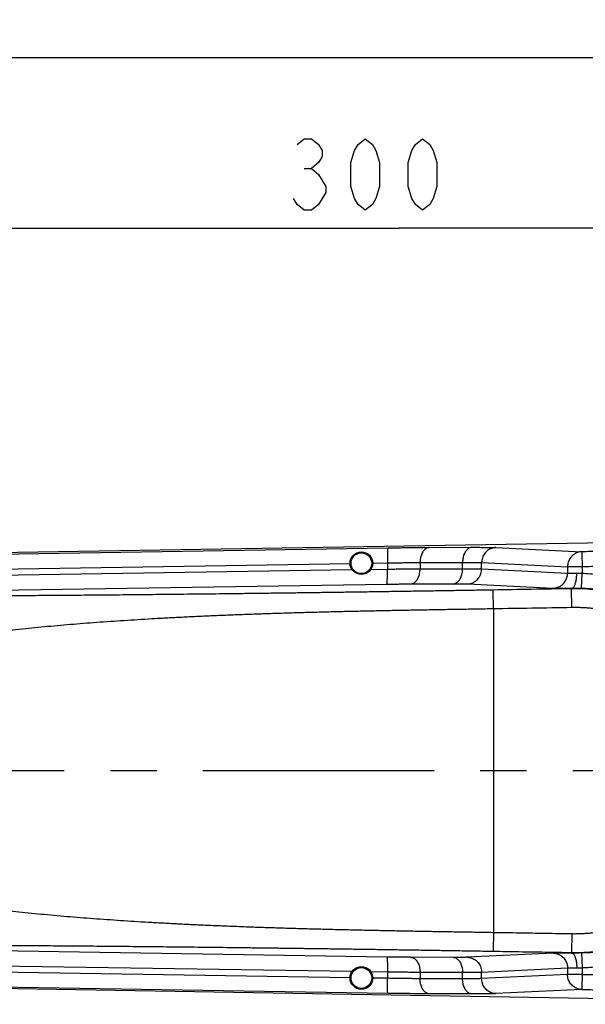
# Model space of a CAD drawing. Extents: x 0 to 594, y 0 to 420.
# Tile 52 of 64: x 253 to 283, y 311 to 364. Entities that reach past the tile are written whole.
import ezdxf

# ---------------------------------------------------------------- set-up
doc = ezdxf.new("R2010")
doc.units = 0
doc.header["$LTSCALE"] = 32.67
doc.linetypes.add('CENTER', pattern=[0.6, 0.375, -0.075, 0.075, -0.075])
doc.layers.get('0').update_dxf_attribs({"linetype": 'CONTINUOUS'})
doc.layers.add('DEFAULT_1', color=7, linetype='CENTER')
doc.layers.add('DRIV_DIM', color=7, linetype='CONTINUOUS')
doc.styles.get("Standard").update_dxf_attribs({"font": 'txt', "width": 0.8})
doc.dimstyles.new('DIMSTYLE_1', dxfattribs={"dimtxt": 3.8, "dimasz": 1.8, "dimexe": 0.18, "dimexo": 0.0625, "dimgap": 0.09, "dimtad": 1, "dimdec": 3, "dimlfac": 5, "dimtxsty": 'STANDARD', "dimblk": 'OPEN', "dimblk1": 'OPEN', "dimblk2": 'OPEN', "dimcen": 0.09, "dimazin": 3, "dimtp": 0.001, "dimtm": 0.001, "dimtfac": 1, "dimtdec": 3, "dimtofl": 0, "dimtmove": 0, "dimatfit": 3, "dimtolj": 1})
doc.dimstyles.new('DIMSTYLE_3', dxfattribs={"dimtxt": 3.8, "dimasz": 1.8, "dimexe": 0.18, "dimexo": 0.0625, "dimgap": 0.09, "dimtad": 1, "dimdec": 0, "dimlfac": 5, "dimtxsty": 'STANDARD', "dimblk": 'OPEN', "dimblk1": 'OPEN', "dimblk2": 'OPEN', "dimcen": 0.09, "dimazin": 3, "dimtfac": 1, "dimtdec": 0, "dimtofl": 0, "dimtmove": 0, "dimatfit": 3, "dimtolj": 1})

# ---------------------------------------------------------------- blocks, each defined once
blk = doc.blocks.new('_OPEN')
at = {"color": 0, "linetype": 'BYBLOCK'}
for p, q in [((0, 0), (-1, 0.342)), ((-1, -0.342), (0, 0)), ((-1, 0), (0, 0))]:
    blk.add_line(p, q, dxfattribs=at)
blk = doc.blocks.new('*D9')
at = {"layer": 'DRIV_DIM', "color": 2, "linetype": 'CONTINUOUS'}
for p, q in [((242.748, 331.17), (242.748, 354.44)), ((302.748, 331.17), (302.748, 354.44)), ((242.748, 352.44), (272.748, 352.44)), ((302.748, 352.44), (272.748, 352.44))]:
    blk.add_line(p, q, dxfattribs=at)
at = {"layer": 'DRIV_DIM', "color": 2, "linetype": 'CONTINUOUS', "xscale": 1.8, "yscale": 1.8, "zscale": 1.8, "rotation": 180}
blk.add_blockref('_OPEN', (242.748, 352.44), dxfattribs=at)
at = {"layer": 'DRIV_DIM', "color": 2, "linetype": 'CONTINUOUS', "xscale": 1.8, "yscale": 1.8, "zscale": 1.8}
blk.add_blockref('_OPEN', (302.748, 352.44), dxfattribs=at)
blk = doc.blocks.new('*D13')
at = {"layer": 'DRIV_DIM', "color": 2, "linetype": 'CONTINUOUS'}
for p, q in [((231.35, 325.17), (231.35, 363.502)), ((398.148, 331.57), (398.148, 363.502)), ((231.35, 361.502), (314.749, 361.502)), ((398.148, 361.502), (314.749, 361.502))]:
    blk.add_line(p, q, dxfattribs=at)
at = {"layer": 'DRIV_DIM', "color": 2, "linetype": 'CONTINUOUS', "xscale": 1.8, "yscale": 1.8, "zscale": 1.8, "rotation": 180}
blk.add_blockref('_OPEN', (231.35, 361.502), dxfattribs=at)
at = {"layer": 'DRIV_DIM', "color": 2, "linetype": 'CONTINUOUS', "xscale": 1.8, "yscale": 1.8, "zscale": 1.8}
blk.add_blockref('_OPEN', (398.148, 361.502), dxfattribs=at)

msp = doc.modelspace()

# ---------------------------------------------------------------- linework, layer by layer
at = {"color": 7, "linetype": 'CONTINUOUS'}
for p, q in [((302.54088, 336.06599), (242.55754, 335.06613)), ((242.55754, 312.2744), (302.54088, 311.27453))]:
    msp.add_line(p, q, dxfattribs=at)
at = {"color": 9, "linetype": 'CONTINUOUS'}
for p, q in [((242.55834, 335.0202), (272.15502, 335.48647)), ((274.34756, 335.50832), (276.60484, 335.51404)), ((277.88394, 335.50098), (282.43679, 335.28024)), ((242.52977, 334.22043), (270.14768, 334.65553)), ((242.61893, 333.8953), (270.25287, 334.33065)), ((271.25259, 334.3464), (272.12645, 334.36017)), ((271.34749, 334.67443), (272.12646, 334.6867)), ((272.12646, 334.6867), (272.12645, 334.36017)), ((273.85745, 334.70856), (276.1147, 334.71427)), ((273.85745, 334.70856), (273.85746, 334.37282)), ((273.85746, 334.37282), (276.1147, 334.37854)), ((276.1147, 334.37854), (276.1147, 334.71427)), ((277.12454, 334.37097), (277.12454, 334.70121)), ((277.12454, 334.70121), (281.6776, 334.48046)), ((277.12454, 334.37097), (281.67759, 334.15023)), ((281.6776, 334.48046), (281.67759, 334.15023)), ((282.45034, 334.47969), (281.6776, 334.47969)), ((282.45034, 334.48008), (282.45034, 334.13987)), ((282.42028, 333.34055), (282.45034, 334.13987)), ((242.59042, 333.09554), (272.09794, 333.5604)), ((273.36731, 333.57305), (275.62459, 333.57877)), ((276.36513, 333.57121), (280.91819, 333.35046)), ((277.7475, 332.24844), (277.73084, 333.24815)), ((281.89584, 333.31757), (281.89543, 333.34787)), ((281.91251, 332.31786), (281.89584, 333.31757)), ((277.74751, 332.24844), (277.7475, 315.09209)), ((277.7475, 315.09209), (277.73084, 314.09238)), ((281.91251, 315.02266), (281.89584, 314.02295)), ((272.09794, 313.78012), (242.59042, 314.24499)), ((280.91819, 313.99006), (276.36513, 313.76932)), ((281.89544, 313.99266), (281.89584, 314.02295)), ((282.42028, 313.99997), (282.45034, 313.20065)), ((270.25287, 313.00987), (242.61893, 313.44522)), ((275.62459, 313.76175), (273.36731, 313.76747)), ((270.14768, 312.68499), (242.52977, 313.12009)), ((272.12645, 312.98036), (271.25259, 312.99412)), ((272.12645, 312.98036), (272.12646, 312.65382)), ((273.85746, 312.9677), (273.85745, 312.63196)), ((276.1147, 312.96199), (273.85746, 312.9677)), ((276.1147, 312.62625), (276.1147, 312.96199)), ((281.67759, 313.1903), (277.12454, 312.96955)), ((277.12454, 312.63931), (277.12454, 312.96955)), ((281.6776, 312.86006), (277.12454, 312.63931)), ((281.67759, 313.1903), (281.6776, 312.86006)), ((282.45034, 313.20065), (282.45034, 312.8609)), ((272.15502, 311.85405), (242.55834, 312.32032)), ((272.12646, 312.65382), (271.34749, 312.66609)), ((276.1147, 312.62625), (273.85745, 312.63196)), ((276.60484, 311.82648), (274.34756, 311.8322)), ((282.43678, 312.06028), (277.88394, 311.83955))]:
    msp.add_line(p, q, dxfattribs=at)
at = {"color": 7, "linetype": 'CONTINUOUS'}
for centre, radius in [((270.7475, 334.67026), 0.6), ((270.7475, 334.67026), 0.55), ((270.7475, 312.67026), 0.6), ((270.7475, 312.67026), 0.55)]:
    msp.add_circle(centre, radius, dxfattribs=at)
at = {"color": 9, "linetype": 'CONTINUOUS'}
for radius, start, end in [(9.64865, 269.045019, 90.954982), (9.67713, 272.153443, 87.846557)]:
    msp.add_arc((282.05665, 323.67026), radius, start, end, dxfattribs=at)
for points, knots in [([(272.15502, 335.48647), (272.15079, 335.48498), (272.14726, 335.46694), (272.14143, 335.43898), (272.13709, 335.38863), (272.13269, 335.32371), (272.1293, 335.24259), (272.1267, 335.14842), (272.12508, 335.04305), (272.12447, 334.92914), (272.12488, 334.80939), (272.12583, 334.72793), (272.12648, 334.6867)], [0, 0, 0, 0, 0.01674713, 0.05584816, 0.11730952, 0.19983975, 0.30152541, 0.41995775, 0.55231121, 0.69541862, 0.84585067, 1, 1, 1, 1]), ([(272.15502, 335.48647), (272.26769, 335.48825), (272.49205, 335.49161), (272.82601, 335.49608), (273.15373, 335.49992), (273.47202, 335.5031), (273.77783, 335.50559), (274.06829, 335.50737), (274.25648, 335.50809), (274.34756, 335.50832)], [0, 0, 0, 0, 0.15417595, 0.30700632, 0.45696526, 0.60259591, 0.7425091, 0.87539176, 1, 1, 1, 1]), ([(274.34756, 335.50832), (274.32145, 335.50733), (274.26826, 335.49858), (274.19198, 335.46627), (274.12025, 335.41583), (274.05466, 335.34874), (273.99655, 335.26667), (273.94717, 335.17157), (273.9076, 335.06565), (273.87872, 334.95137), (273.8612, 334.83141), (273.85737, 334.74969), (273.85743, 334.70856)], [0, 0, 0, 0, 0.07658592, 0.15618682, 0.24087713, 0.33195104, 0.42990924, 0.53456563, 0.64518691, 0.76062617, 0.87944127, 1, 1, 1, 1]), ([(276.60484, 335.51404), (276.57874, 335.51304), (276.52554, 335.50429), (276.44927, 335.47198), (276.37753, 335.42154), (276.31194, 335.35445), (276.25384, 335.27239), (276.20446, 335.17729), (276.16489, 335.07137), (276.13601, 334.95709), (276.11849, 334.83713), (276.11466, 334.7554), (276.11472, 334.71427)], [0, 0, 0, 0, 0.07658595, 0.15618688, 0.24087722, 0.33195114, 0.42990935, 0.53456573, 0.645187, 0.76062624, 0.87944131, 1, 1, 1, 1]), ([(276.60484, 335.51404), (276.68955, 335.51425), (276.85223, 335.51447), (277.08529, 335.51407), (277.29573, 335.51295), (277.48142, 335.51112), (277.64058, 335.50861), (277.7718, 335.50545), (277.8498, 335.50263), (277.88394, 335.50098)], [0, 0, 0, 0, 0.19865217, 0.38149337, 0.54655537, 0.69217553, 0.81696946, 0.91984111, 1, 1, 1, 1]), ([(277.88394, 335.50098), (277.84404, 335.50013), (277.76412, 335.49198), (277.64765, 335.46078), (277.53716, 335.41135), (277.43535, 335.34488), (277.34465, 335.263), (277.26721, 335.16767), (277.2049, 335.06118), (277.15917, 334.94608), (277.13113, 334.82516), (277.12467, 334.74251), (277.12453, 334.70121)], [0, 0, 0, 0, 0.09820315, 0.19664044, 0.29544943, 0.39473089, 0.49453951, 0.59487923, 0.69570368, 0.79692124, 0.89840404, 1, 1, 1, 1]), ([(302.54833, 335.6189), (302.21778, 335.61297), (301.54491, 335.60096), (300.5151, 335.58277), (299.44158, 335.56401), (298.3152, 335.54452), (297.12403, 335.52411), (295.84911, 335.50246), (294.4548, 335.47898), (292.91799, 335.45332), (291.27658, 335.42609), (289.63863, 335.39906), (288.11253, 335.37394), (286.74054, 335.35137), (285.5095, 335.3311), (284.39458, 335.3127), (283.38311, 335.29596), (282.74182, 335.28531), (282.43679, 335.28024)], [0, 0, 0, 0, 0.04930832, 0.10037319, 0.15361653, 0.20944469, 0.26839476, 0.331302, 0.39962231, 0.47638103, 0.56054492, 0.64446651, 0.72071029, 0.78818942, 0.84912214, 0.90434118, 0.95449889, 1, 1, 1, 1]), ([(282.4368, 335.28024), (282.39695, 335.27939), (282.31709, 335.27126), (282.20066, 335.2401), (282.09015, 335.19069), (281.98832, 335.12424), (281.89758, 335.04236), (281.82012, 334.94702), (281.75777, 334.84051), (281.71203, 334.7254), (281.68398, 334.60445), (281.6775, 334.52178), (281.67739, 334.48047)], [0, 0, 0, 0, 0.09805528, 0.19649761, 0.29531172, 0.39461126, 0.49443814, 0.59479775, 0.69564234, 0.79688034, 0.89838367, 1, 1, 1, 1]), ([(282.43679, 335.28024), (282.43646, 335.27694), (282.43713, 335.26501), (282.43691, 335.23952), (282.43777, 335.19883), (282.43851, 335.14384), (282.43968, 335.07562), (282.44102, 334.99555), (282.4426, 334.90521), (282.44435, 334.80643), (282.44625, 334.70116), (282.44826, 334.59152), (282.44963, 334.51721), (282.45034, 334.47969)], [0, 0, 0, 0, 0.01242641, 0.04453023, 0.09567202, 0.16482653, 0.25061037, 0.35130733, 0.46490389, 0.58913036, 0.72150834, 0.85939014, 1, 1, 1, 1]), ([(302.565, 334.6188), (302.21171, 334.63882), (301.49153, 334.67523), (300.38719, 334.71827), (299.23194, 334.7505), (298.01409, 334.77161), (296.71746, 334.78115), (295.31512, 334.77836), (293.76084, 334.76187), (292.05753, 334.73059), (290.29869, 334.68759), (288.62242, 334.64068), (287.11179, 334.5967), (285.76537, 334.5583), (284.55574, 334.52613), (283.46565, 334.49979), (282.77691, 334.48619), (282.45034, 334.48008)], [0, 0, 0, 0, 0.05275972, 0.10751049, 0.16477452, 0.22506666, 0.28911231, 0.35810023, 0.43414936, 0.52086037, 0.61209904, 0.69646278, 0.77088434, 0.83742459, 0.89729132, 0.95130014, 1, 1, 1, 1]), ([(272.09794, 333.5604), (272.10217, 333.56189), (272.1057, 333.57993), (272.11153, 333.60789), (272.11587, 333.65824), (272.12027, 333.72316), (272.12366, 333.80428), (272.12626, 333.89845), (272.12788, 334.00382), (272.12849, 334.11773), (272.12808, 334.23748), (272.12713, 334.31894), (272.12648, 334.36017)], [0, 0, 0, 0, 0.01674712, 0.05584811, 0.11730944, 0.19983963, 0.30152527, 0.41995761, 0.55231108, 0.69541852, 0.84585062, 1, 1, 1, 1]), ([(272.12645, 334.36017), (272.23055, 334.36137), (272.43705, 334.36362), (272.74309, 334.36653), (273.04067, 334.36894), (273.3265, 334.37081), (273.59745, 334.37214), (273.77278, 334.37266), (273.85746, 334.37282)], [0, 0, 0, 0, 0.18042162, 0.35788127, 0.5304198, 0.69614846, 0.85325316, 1, 1, 1, 1]), ([(272.12646, 334.6867), (272.21543, 334.68848), (272.39256, 334.69184), (272.65622, 334.69631), (272.91494, 334.70015), (273.16621, 334.70334), (273.40763, 334.70583), (273.63694, 334.7076), (273.78553, 334.70833), (273.85745, 334.70856)], [0, 0, 0, 0, 0.15420196, 0.3070262, 0.45697537, 0.60259544, 0.74249916, 0.87537351, 1, 1, 1, 1]), ([(273.36731, 333.57305), (273.39342, 333.57405), (273.44661, 333.5828), (273.52288, 333.61511), (273.59462, 333.66555), (273.66021, 333.73264), (273.71831, 333.81471), (273.76769, 333.9098), (273.80727, 334.01572), (273.83614, 334.13001), (273.85367, 334.24997), (273.8575, 334.33169), (273.85743, 334.37282)], [0, 0, 0, 0, 0.07658592, 0.15618682, 0.24087713, 0.33195104, 0.42990924, 0.53456563, 0.64518691, 0.76062617, 0.87944127, 1, 1, 1, 1]), ([(275.62459, 333.57877), (275.6507, 333.57977), (275.70389, 333.58852), (275.78017, 333.62083), (275.85191, 333.67127), (275.9175, 333.73836), (275.9756, 333.82042), (276.02498, 333.91552), (276.06455, 334.02144), (276.09343, 334.13572), (276.11095, 334.25568), (276.11478, 334.33741), (276.11472, 334.37854)], [0, 0, 0, 0, 0.07658588, 0.15618676, 0.24087705, 0.33195095, 0.42990914, 0.53456553, 0.64518682, 0.76062611, 0.87944124, 1, 1, 1, 1]), ([(276.1147, 334.71427), (276.18159, 334.71449), (276.31003, 334.7147), (276.49403, 334.7143), (276.66017, 334.71318), (276.80676, 334.71135), (276.9324, 334.70884), (277.03601, 334.70568), (277.09759, 334.70286), (277.12454, 334.70121)], [0, 0, 0, 0, 0.1986723, 0.38149055, 0.54653116, 0.69213455, 0.816921, 0.91979995, 1, 1, 1, 1]), ([(276.1147, 334.37854), (276.19248, 334.37868), (276.34031, 334.3788), (276.54966, 334.37842), (276.73357, 334.37747), (276.89002, 334.37599), (277.01729, 334.374), (277.09221, 334.37212), (277.12454, 334.37097)], [0, 0, 0, 0, 0.2310603, 0.4391288, 0.6219046, 0.7773888, 0.9038824, 1, 1, 1, 1]), ([(276.36513, 333.57121), (276.40503, 333.57206), (276.48495, 333.5802), (276.60142, 333.61141), (276.71191, 333.66084), (276.81372, 333.7273), (276.90442, 333.80918), (276.98186, 333.90452), (277.04417, 334.011), (277.0899, 334.1261), (277.11794, 334.24702), (277.1244, 334.32968), (277.12453, 334.37097)], [0, 0, 0, 0, 0.09820315, 0.19664044, 0.29544943, 0.39473089, 0.49453951, 0.59487923, 0.69570368, 0.79692124, 0.89840404, 1, 1, 1, 1]), ([(280.91819, 333.35046), (280.95809, 333.35131), (281.03801, 333.35946), (281.15448, 333.39066), (281.26497, 333.44009), (281.36678, 333.50655), (281.45748, 333.58844), (281.53492, 333.68377), (281.59723, 333.79025), (281.64296, 333.90535), (281.671, 334.02627), (281.67746, 334.10893), (281.6776, 334.15023)], [0, 0, 0, 0, 0.09820335, 0.1966408, 0.29544989, 0.39473141, 0.49454004, 0.59487971, 0.69570409, 0.79692153, 0.8984042, 1, 1, 1, 1]), ([(281.67759, 334.15023), (281.68739, 334.14928), (281.71054, 334.14777), (281.75039, 334.14622), (281.80023, 334.14516), (281.85934, 334.14459), (281.92678, 334.14456), (282.00144, 334.14505), (282.08205, 334.14607), (282.13763, 334.14706), (282.16617, 334.14763)], [0, 0, 0, 0, 0.06041944, 0.14232245, 0.24481814, 0.36642145, 0.5051715, 0.65880524, 0.82473116, 1, 1, 1, 1]), ([(281.89534, 333.34787), (281.91042, 333.34881), (281.94268, 333.35862), (281.98556, 333.39228), (282.02505, 333.44297), (282.06093, 333.50976), (282.09264, 333.59134), (282.11949, 333.68595), (282.14083, 333.79146), (282.15613, 333.90539), (282.16503, 334.02507), (282.16653, 334.1065), (282.16617, 334.14763)], [0, 0, 0, 0, 0.05086272, 0.10977535, 0.1808878, 0.26571068, 0.36410312, 0.47491316, 0.59632606, 0.72606991, 0.86155743, 1, 1, 1, 1]), ([(282.16617, 334.14763), (282.18819, 334.14807), (282.23078, 334.14847), (282.29241, 334.14772), (282.34942, 334.1459), (282.40156, 334.14327), (282.43464, 334.14105), (282.45034, 334.13987)], [0, 0, 0, 0, 0.23232274, 0.4492322, 0.65026693, 0.83396781, 1, 1, 1, 1]), ([(282.45034, 334.13987), (282.73813, 334.12904), (283.31437, 334.08353), (284.17108, 333.94395), (285.01496, 333.73348), (285.83848, 333.45378), (286.63552, 333.10705), (287.40095, 332.69566), (288.12985, 332.2222), (288.81716, 331.68992), (289.45799, 331.10259), (290.04795, 330.46427), (290.58303, 329.77929), (291.05958, 329.05233), (291.4743, 328.28841), (291.82434, 327.49279), (292.1073, 326.67091), (292.32124, 325.82843), (292.46469, 324.97112), (292.53666, 324.10488), (292.53666, 323.23566), (292.46469, 322.36942), (292.32124, 321.51211), (292.1073, 320.66962), (291.82434, 319.84775), (291.4743, 319.05212), (291.05959, 318.2882), (290.58304, 317.56124), (290.04795, 316.87626), (289.458, 316.23794), (288.81717, 315.65061), (288.12986, 315.11833), (287.40096, 314.64487), (286.63554, 314.23347), (285.8385, 313.88675), (285.01497, 313.60705), (284.17109, 313.39657), (283.31438, 313.25699), (282.73813, 313.21148), (282.45034, 313.20065)], [0, 0, 0, 0, 0.02690045, 0.05391976, 0.08098908, 0.10804437, 0.13506519, 0.16208404, 0.18911934, 0.21615833, 0.24319105, 0.27022129, 0.29725364, 0.32428721, 0.35132014, 0.37835263, 0.40538516, 0.432418, 0.45945071, 0.48648347, 0.51351608, 0.54054884, 0.56758156, 0.59461439, 0.62164693, 0.64867941, 0.67571235, 0.70274592, 0.72977827, 0.75680851, 0.78384121, 0.81088019, 0.83791553, 0.86493444, 0.89195521, 0.91901034, 0.94607964, 0.97309914, 1, 1, 1, 1]), ([(277.73084, 333.24815), (277.43737, 333.24325), (276.85205, 333.23357), (275.97675, 333.21933), (275.10692, 333.20541), (274.243, 333.19182), (273.38519, 333.17856), (272.53356, 333.16563), (271.68819, 333.15303), (270.84916, 333.14076), (270.01658, 333.12882), (269.19056, 333.1172), (268.3712, 333.10592), (267.55861, 333.09497), (266.75294, 333.08435), (265.95427, 333.07406), (265.16294, 333.0641), (264.3796, 333.05448), (263.60508, 333.04521), (262.83993, 333.0363), (262.08435, 333.02773), (261.33839, 333.01951), (260.60207, 333.01164), (259.87545, 333.00412), (259.15863, 332.99693), (258.45167, 332.99008), (257.75464, 332.98357), (257.0676, 332.9774), (256.39062, 332.97156), (255.72375, 332.96604), (255.06708, 332.96086), (254.42059, 332.956), (253.78436, 332.95147), (253.15893, 332.94725), (252.54443, 332.94336), (251.93935, 332.93978), (251.33946, 332.93648), (250.73874, 332.93344), (250.13151, 332.93063), (249.51422, 332.92805), (248.88585, 332.92571), (248.24672, 332.92361), (247.5984, 332.92179), (246.94453, 332.92025), (246.291, 332.91901), (245.64367, 332.91808), (245.00654, 332.91743), (244.38204, 332.91704), (243.77197, 332.9169), (243.17739, 332.91696), (242.78635, 332.9171), (242.59337, 332.9172)], [0, 0, 0, 0, 0.0250583, 0.0499776, 0.07473836, 0.09932819, 0.12374291, 0.14798223, 0.17204333, 0.19592388, 0.21962098, 0.24313136, 0.26645198, 0.28957978, 0.31251113, 0.33524151, 0.35777145, 0.38007533, 0.40212348, 0.42390049, 0.44540362, 0.466634, 0.48759026, 0.50827017, 0.52867132, 0.54879135, 0.56862889, 0.58818222, 0.60744896, 0.62642763, 0.64511762, 0.66351357, 0.68162225, 0.69943716, 0.71690998, 0.73408534, 0.75109654, 0.76812547, 0.78537208, 0.80293873, 0.82082619, 0.8390192, 0.85750434, 0.87617597, 0.89484324, 0.91329877, 0.93144073, 0.94923839, 0.96661472, 0.98352444, 1, 1, 1, 1]), ([(272.09794, 333.5604), (272.17427, 333.5616), (272.32569, 333.56385), (272.55012, 333.56676), (272.76835, 333.56917), (272.97797, 333.57105), (273.17667, 333.57237), (273.30523, 333.5729), (273.36731, 333.57305)], [0, 0, 0, 0, 0.18039909, 0.35787703, 0.53043334, 0.69617478, 0.85328732, 1, 1, 1, 1]), ([(275.62459, 333.57877), (275.68162, 333.57891), (275.79002, 333.57903), (275.94354, 333.57865), (276.07842, 333.57771), (276.19315, 333.57623), (276.28649, 333.57423), (276.34142, 333.57235), (276.36513, 333.57121)], [0, 0, 0, 0, 0.23100034, 0.43907591, 0.62186233, 0.77736062, 0.90387184, 1, 1, 1, 1]), ([(281.89584, 333.31757), (281.18521, 333.30573), (279.79688, 333.28258), (278.40854, 333.25944), (277.73084, 333.24815)], [0, 0, 0, 0, 0.51185889, 1, 1, 1, 1]), ([(280.91819, 333.35046), (280.93781, 333.34951), (280.98409, 333.348), (281.06377, 333.34646), (281.16344, 333.34539), (281.28165, 333.34483), (281.41654, 333.34479), (281.56588, 333.34529), (281.72713, 333.3463), (281.83832, 333.34729), (281.89543, 333.34787)], [0, 0, 0, 0, 0.06029616, 0.14214775, 0.24462717, 0.36623946, 0.50501775, 0.65869597, 0.82466131, 1, 1, 1, 1]), ([(281.89543, 333.34787), (281.93608, 333.34825), (282.01471, 333.34858), (282.12853, 333.34785), (282.23383, 333.34614), (282.33015, 333.3437), (282.39128, 333.34165), (282.42028, 333.34055)], [0, 0, 0, 0, 0.23230737, 0.44935808, 0.65046283, 0.83412486, 1, 1, 1, 1]), ([(277.74751, 332.24844), (277.45153, 332.24358), (276.86119, 332.23393), (275.97835, 332.21938), (275.10095, 332.20466), (274.2294, 332.18961), (273.36385, 332.17409), (272.50435, 332.15794), (271.65091, 332.14103), (270.80355, 332.12321), (269.96232, 332.10436), (269.12725, 332.08435), (268.29836, 332.06306), (267.47569, 332.04037), (266.65928, 332.01616), (265.84911, 331.99033), (265.04541, 331.96275), (264.24867, 331.93336), (263.45964, 331.90208), (262.67882, 331.86885), (261.90633, 331.83359), (261.14214, 331.79622), (260.38617, 331.75668), (259.63836, 331.71488), (258.89871, 331.67077), (258.16717, 331.62428), (257.44372, 331.57535), (256.72831, 331.52393), (256.0209, 331.46995), (255.32145, 331.41336), (254.62993, 331.35412), (253.94625, 331.29217), (253.27031, 331.22746), (252.60253, 331.15999), (251.94318, 331.08975), (251.29116, 331.01661), (250.64262, 330.94004), (249.99137, 330.8592), (249.33085, 330.77344), (248.6563, 330.68241), (247.96569, 330.58593), (247.49991, 330.51909), (247.26431, 330.48483)], [0, 0, 0, 0, 0.02906168, 0.05796377, 0.08668495, 0.11521193, 0.14354106, 0.17167358, 0.19960816, 0.22734422, 0.25488079, 0.28221666, 0.30935107, 0.33628346, 0.36301289, 0.38953723, 0.41586165, 0.44196283, 0.46780957, 0.49338549, 0.51868956, 0.54372662, 0.5684993, 0.59300896, 0.61725668, 0.64124355, 0.6649718, 0.68844351, 0.71165993, 0.7346231, 0.75733658, 0.77979802, 0.80201793, 0.82399994, 0.84569093, 0.86711476, 0.88841315, 0.90980281, 0.93154151, 0.95380342, 0.97662737, 1, 1, 1, 1]), ([(281.91251, 332.31786), (281.20188, 332.30602), (279.81354, 332.28285), (278.42521, 332.25976), (277.74751, 332.24844)], [0, 0, 0, 0, 0.51185987, 1, 1, 1, 1]), ([(281.91251, 315.02266), (281.98514, 315.02145), (282.13044, 315.02086), (282.34834, 315.02546), (282.56607, 315.03556), (282.78348, 315.05113), (283.00041, 315.07218), (283.21674, 315.09869), (283.43233, 315.13064), (283.64705, 315.16801), (283.86077, 315.21078), (284.07334, 315.25892), (284.28462, 315.3124), (284.49449, 315.37119), (284.70281, 315.43524), (284.90944, 315.50453), (285.11427, 315.57899), (285.31716, 315.6586), (285.51797, 315.74329), (285.71659, 315.83301), (285.91289, 315.92771), (286.10674, 316.02733), (286.29801, 316.13179), (286.48659, 316.24104), (286.67236, 316.35501), (286.8552, 316.47362), (287.035, 316.59681), (287.21165, 316.72449), (287.38502, 316.85658), (287.555, 316.993), (287.72148, 317.13365), (287.88437, 317.27844), (288.04356, 317.42729), (288.19895, 317.58011), (288.35044, 317.7368), (288.49794, 317.89726), (288.64134, 318.06138), (288.78056, 318.22906), (288.91552, 318.40019), (289.04612, 318.57467), (289.17229, 318.7524), (289.29394, 318.93325), (289.411, 319.1171), (289.52338, 319.30384), (289.63103, 319.49336), (289.73386, 319.68552), (289.83182, 319.88023), (289.92485, 320.07734), (290.01288, 320.27673), (290.09586, 320.47827), (290.17373, 320.68183), (290.24645, 320.88729), (290.31397, 321.09453), (290.37624, 321.3034), (290.43324, 321.51376), (290.48491, 321.7255), (290.53123, 321.93846), (290.57218, 322.15252), (290.60771, 322.36755), (290.63782, 322.58341), (290.66248, 322.79996), (290.68167, 323.01705), (290.69539, 323.23456), (290.70363, 323.45235), (290.70637, 323.67027), (290.70363, 323.8882), (290.69539, 324.106), (290.68167, 324.32352), (290.66247, 324.54063), (290.63781, 324.75717), (290.6077, 324.97303), (290.57217, 325.18806), (290.53122, 325.40212), (290.4849, 325.61508), (290.43322, 325.82681), (290.37623, 326.03717), (290.31396, 326.24603), (290.24644, 326.45325), (290.17372, 326.65871), (290.09585, 326.86227), (290.01288, 327.06379), (289.92486, 327.26317), (289.83184, 327.46027), (289.73388, 327.65497), (289.63104, 327.84714), (289.5234, 328.03665), (289.41102, 328.22339), (289.29396, 328.40724), (289.17231, 328.58809), (289.04614, 328.76582), (288.91553, 328.94031), (288.78057, 329.11146), (288.64134, 329.27914), (288.49793, 329.44327), (288.35043, 329.60373), (288.19893, 329.76043), (288.04353, 329.91326), (287.88433, 330.06212), (287.72144, 330.20691), (287.55496, 330.34756), (287.38498, 330.48397), (287.21161, 330.61605), (287.03497, 330.74373), (286.85518, 330.86692), (286.67234, 330.98553), (286.48657, 331.09949), (286.29799, 331.20874), (286.10671, 331.31321), (285.91284, 331.41284), (285.71652, 331.50755), (285.51789, 331.59727), (285.31707, 331.68196), (285.11419, 331.76156), (284.90937, 331.83602), (284.70273, 331.9053), (284.4944, 331.96936), (284.28453, 332.02814), (284.07325, 332.08162), (283.86069, 332.12976), (283.64698, 332.17252), (283.43227, 332.20989), (283.21668, 332.24184), (283.00035, 332.26835), (282.78343, 332.28939), (282.56604, 332.30497), (282.34833, 332.31506), (282.13043, 332.31967), (281.98514, 332.31907), (281.91251, 332.31786)], [0, 0, 0, 0, 0.00793627, 0.01587318, 0.02381028, 0.03174733, 0.03968408, 0.04762047, 0.05555665, 0.06349321, 0.07143004, 0.07936678, 0.08730326, 0.09523955, 0.10317573, 0.111112, 0.11904847, 0.12698493, 0.13492121, 0.14285744, 0.15079382, 0.1587303, 0.16666668, 0.17460286, 0.18253901, 0.19047535, 0.19841207, 0.20634904, 0.214286, 0.22222265, 0.23015885, 0.23809486, 0.24603101, 0.25396741, 0.26190398, 0.2698406, 0.27777704, 0.28571319, 0.29364942, 0.30158591, 0.30952264, 0.31745958, 0.32539648, 0.33333305, 0.34126939, 0.34920614, 0.35714313, 0.36508017, 0.3730171, 0.38095377, 0.38889006, 0.39682663, 0.40476353, 0.41270039, 0.42063705, 0.42857349, 0.43650967, 0.44444585, 0.4523823, 0.46031889, 0.46825538, 0.47619171, 0.48412789, 0.492064, 0.50000025, 0.50793679, 0.51587354, 0.52381031, 0.53174694, 0.53968337, 0.54761969, 0.55555602, 0.56349243, 0.57142876, 0.57936501, 0.58730124, 0.59523761, 0.60317412, 0.61111058, 0.61904681, 0.62698299, 0.63491931, 0.64285585, 0.65079263, 0.65872948, 0.66666605, 0.67460226, 0.68253876, 0.69047558, 0.69841259, 0.70634965, 0.71428653, 0.72222301, 0.73015958, 0.7380965, 0.74603352, 0.75397037, 0.76190699, 0.7698433, 0.77777943, 0.78571585, 0.79365251, 0.80158922, 0.80952576, 0.81746196, 0.82539782, 0.83333389, 0.84127073, 0.84920811, 0.85714556, 0.86508258, 0.87301885, 0.88095468, 0.88889061, 0.89682703, 0.90476377, 0.91270042, 0.92063669, 0.92857284, 0.93650921, 0.94444567, 0.95238199, 0.96031823, 0.96825453, 0.97619099, 0.98412756, 0.99206378, 1, 1, 1, 1]), ([(247.25854, 316.85218), (247.4942, 316.81794), (247.95985, 316.75117), (248.64998, 316.65487), (249.32383, 316.56405), (249.98382, 316.4785), (250.63491, 316.39782), (251.28357, 316.32139), (251.93577, 316.24837), (252.59528, 316.17825), (253.26322, 316.1109), (253.93932, 316.04631), (254.62325, 315.98447), (255.315, 315.92534), (256.01471, 315.86886), (256.72236, 315.81498), (257.43802, 315.76366), (258.16172, 315.71483), (258.8935, 315.66844), (259.63339, 315.62443), (260.38144, 315.58273), (261.13768, 315.54327), (261.90217, 315.50599), (262.67493, 315.47082), (263.45594, 315.43767), (264.24502, 315.40648), (265.04178, 315.37717), (265.84559, 315.34967), (266.65595, 315.3239), (267.47258, 315.29976), (268.29548, 315.27712), (269.12459, 315.25589), (269.95989, 315.23593), (270.80135, 315.21713), (271.64895, 315.19936), (272.50264, 315.18248), (273.36238, 315.16636), (274.22816, 315.15086), (275.09998, 315.13583), (275.97769, 315.12113), (276.86087, 315.10659), (277.45143, 315.09694), (277.7475, 315.09209)], [0, 0, 0, 0, 0.02337477, 0.04617418, 0.06839732, 0.09011565, 0.1114992, 0.13279436, 0.15422663, 0.17591664, 0.19789497, 0.22012171, 0.24258287, 0.26530129, 0.28826857, 0.31148786, 0.33496318, 0.35869558, 0.38268599, 0.4069365, 0.43144931, 0.45622589, 0.48126806, 0.50657829, 0.53215646, 0.55799855, 0.58409293, 0.61041701, 0.63694423, 0.66367569, 0.69061052, 0.71774743, 0.74508574, 0.77262478, 0.80036368, 0.82830135, 0.856437, 0.88476842, 0.91329718, 0.94202498, 0.97093414, 1, 1, 1, 1]), ([(277.7475, 315.09209), (278.2043, 315.08447), (279.12386, 315.06914), (280.5122, 315.046), (281.44373, 315.03047), (281.91251, 315.02266)], [0, 0, 0, 0, 0.32902593, 0.66234704, 1, 1, 1, 1]), ([(242.59337, 314.42342), (242.78645, 314.42352), (243.17764, 314.42367), (243.7724, 314.42372), (244.38266, 314.42358), (245.00747, 314.4232), (245.64478, 314.42255), (246.29163, 314.42161), (246.94393, 314.42037), (247.59639, 314.41884), (248.24388, 314.41701), (248.88264, 314.41492), (249.51057, 314.41258), (250.12714, 314.41), (250.73375, 314.40719), (251.33419, 314.40415), (251.93414, 314.40085), (252.53941, 314.39726), (253.1541, 314.39336), (253.77971, 314.38915), (254.4161, 314.38461), (255.06284, 314.37974), (255.71972, 314.37456), (256.38684, 314.36904), (257.06405, 314.36319), (257.75131, 314.35702), (258.44856, 314.3505), (259.15573, 314.34365), (259.87275, 314.33646), (260.59956, 314.32893), (261.33609, 314.32106), (262.08229, 314.31284), (262.83808, 314.30427), (263.60336, 314.29535), (264.37788, 314.28608), (265.16116, 314.27646), (265.95249, 314.2665), (266.75126, 314.25621), (267.55705, 314.24558), (268.36975, 314.23463), (269.18922, 314.22334), (270.01536, 314.21173), (270.84805, 314.19978), (271.68719, 314.18751), (272.53268, 314.17491), (273.38442, 314.16197), (274.24233, 314.14871), (275.10637, 314.13512), (275.97637, 314.1212), (276.85188, 314.10695), (277.43732, 314.09727), (277.73084, 314.09238)], [0, 0, 0, 0, 0.01648406, 0.03339766, 0.05077734, 0.06858383, 0.08674045, 0.10518727, 0.12380807, 0.14243004, 0.1608904, 0.17908748, 0.19696347, 0.21449977, 0.23172715, 0.24875284, 0.26576199, 0.28294875, 0.30042749, 0.31824186, 0.33636081, 0.35476023, 0.37345782, 0.39244382, 0.41171648, 0.43127606, 0.4511203, 0.4712465, 0.49165293, 0.51233818, 0.53330021, 0.55453715, 0.57604801, 0.59782983, 0.6198766, 0.6421762, 0.66470695, 0.68744117, 0.71037563, 0.73350674, 0.75683065, 0.78034417, 0.80404432, 0.82792816, 0.85199268, 0.87623542, 0.90065278, 0.92524468, 0.95001161, 0.97493748, 1, 1, 1, 1]), ([(277.73084, 314.09238), (278.18764, 314.08476), (279.1072, 314.06943), (280.49553, 314.04629), (281.42707, 314.03076), (281.89584, 314.02295)], [0, 0, 0, 0, 0.3290262, 0.66234733, 1, 1, 1, 1]), ([(281.89544, 313.99266), (281.83832, 313.99323), (281.72714, 313.99422), (281.56589, 313.99524), (281.41655, 313.99573), (281.28165, 313.9957), (281.16343, 313.99513), (281.06377, 313.99406), (280.98409, 313.99252), (280.93781, 313.99101), (280.91819, 313.99006)], [0, 0, 0, 0, 0.17532763, 0.34129503, 0.49498049, 0.63376323, 0.75537655, 0.85785499, 0.93970502, 1, 1, 1, 1]), ([(280.91819, 313.99006), (280.95809, 313.98921), (281.03801, 313.98107), (281.15448, 313.94986), (281.26497, 313.90043), (281.36678, 313.83397), (281.45748, 313.75209), (281.53492, 313.65675), (281.59723, 313.55027), (281.64296, 313.43517), (281.671, 313.31425), (281.67746, 313.23159), (281.6776, 313.1903)], [0, 0, 0, 0, 0.09820315, 0.19664044, 0.29544943, 0.39473089, 0.49453951, 0.59487923, 0.69570368, 0.79692124, 0.89840404, 1, 1, 1, 1]), ([(281.89534, 313.99266), (281.91042, 313.99171), (281.94268, 313.9819), (281.98556, 313.94824), (282.02505, 313.89756), (282.06093, 313.83076), (282.09264, 313.74919), (282.11949, 313.65457), (282.14083, 313.54906), (282.15613, 313.43513), (282.16503, 313.31545), (282.16653, 313.23402), (282.16617, 313.19289)], [0, 0, 0, 0, 0.05086273, 0.10977536, 0.1808878, 0.26571066, 0.36410309, 0.47491312, 0.59632603, 0.72606988, 0.86155741, 1, 1, 1, 1]), ([(282.42028, 313.99997), (282.39129, 313.99888), (282.33019, 313.99682), (282.23389, 313.99438), (282.1286, 313.99267), (282.01476, 313.99195), (281.9361, 313.99227), (281.89544, 313.99266)], [0, 0, 0, 0, 0.16577947, 0.34939015, 0.55049546, 0.76758436, 1, 1, 1, 1]), ([(272.09794, 313.78012), (272.10217, 313.77864), (272.1057, 313.76059), (272.11153, 313.73263), (272.11587, 313.68229), (272.12027, 313.61737), (272.12366, 313.53624), (272.12626, 313.44208), (272.12788, 313.3367), (272.12849, 313.22279), (272.12808, 313.10304), (272.12713, 313.02158), (272.12648, 312.98035)], [0, 0, 0, 0, 0.01674712, 0.05584814, 0.11730947, 0.19983969, 0.30152534, 0.41995768, 0.55231114, 0.69541857, 0.84585064, 1, 1, 1, 1]), ([(273.36731, 313.76747), (273.30523, 313.76763), (273.17667, 313.76815), (272.97797, 313.76948), (272.76835, 313.77135), (272.55012, 313.77376), (272.32569, 313.77667), (272.17427, 313.77892), (272.09794, 313.78012)], [0, 0, 0, 0, 0.14671268, 0.30382522, 0.46956666, 0.64212297, 0.81960091, 1, 1, 1, 1]), ([(273.36731, 313.76747), (273.39342, 313.76647), (273.44661, 313.75772), (273.52288, 313.72541), (273.59462, 313.67497), (273.66021, 313.60788), (273.71831, 313.52582), (273.76769, 313.43072), (273.80727, 313.3248), (273.83614, 313.21052), (273.85367, 313.09055), (273.8575, 313.00883), (273.85743, 312.9677)], [0, 0, 0, 0, 0.07658588, 0.15618676, 0.24087705, 0.33195095, 0.42990914, 0.53456553, 0.64518682, 0.76062611, 0.87944124, 1, 1, 1, 1]), ([(276.36513, 313.76932), (276.34142, 313.76817), (276.28649, 313.76629), (276.19315, 313.7643), (276.07842, 313.76281), (275.94354, 313.76187), (275.79002, 313.76149), (275.68162, 313.76161), (275.62459, 313.76175)], [0, 0, 0, 0, 0.09612816, 0.22263938, 0.37813767, 0.56092409, 0.76899965, 1, 1, 1, 1]), ([(275.62459, 313.76175), (275.6507, 313.76076), (275.70389, 313.75201), (275.78017, 313.71969), (275.85191, 313.66926), (275.9175, 313.60216), (275.9756, 313.5201), (276.02498, 313.425), (276.06455, 313.31908), (276.09343, 313.2048), (276.11095, 313.08484), (276.11478, 313.00311), (276.11472, 312.96199)], [0, 0, 0, 0, 0.07658592, 0.15618682, 0.24087713, 0.33195104, 0.42990924, 0.53456563, 0.64518691, 0.76062617, 0.87944127, 1, 1, 1, 1]), ([(276.36513, 313.76932), (276.40503, 313.76846), (276.48495, 313.76032), (276.60142, 313.72912), (276.71191, 313.67969), (276.81372, 313.61322), (276.90442, 313.53134), (276.98186, 313.43601), (277.04417, 313.32952), (277.0899, 313.21442), (277.11794, 313.0935), (277.1244, 313.01084), (277.12453, 312.96955)], [0, 0, 0, 0, 0.09820312, 0.1966404, 0.29544937, 0.39473083, 0.49453945, 0.59487917, 0.69570363, 0.79692121, 0.89840403, 1, 1, 1, 1]), ([(273.85746, 312.9677), (273.77278, 312.96786), (273.59745, 312.96839), (273.3265, 312.96971), (273.04067, 312.97158), (272.74309, 312.97399), (272.43705, 312.9769), (272.23055, 312.97915), (272.12645, 312.98036)], [0, 0, 0, 0, 0.14674684, 0.30385154, 0.4695802, 0.64211873, 0.81957838, 1, 1, 1, 1]), ([(277.12454, 312.96955), (277.09221, 312.9684), (277.01729, 312.96653), (276.89002, 312.96453), (276.73357, 312.96305), (276.54966, 312.9621), (276.34031, 312.96172), (276.19248, 312.96184), (276.1147, 312.96199)], [0, 0, 0, 0, 0.0961176, 0.2226112, 0.3780954, 0.5608712, 0.7689397, 1, 1, 1, 1]), ([(282.43678, 312.06028), (282.39688, 312.06113), (282.31696, 312.06928), (282.20049, 312.10048), (282.09, 312.14991), (281.98819, 312.21638), (281.89749, 312.29826), (281.82005, 312.39359), (281.75774, 312.50008), (281.71201, 312.61518), (281.68397, 312.7361), (281.67751, 312.81875), (281.67737, 312.86005)], [0, 0, 0, 0, 0.09820312, 0.19664047, 0.2954495, 0.39473101, 0.49453965, 0.59487937, 0.69570381, 0.79692134, 0.8984041, 1, 1, 1, 1]), ([(282.16617, 313.19289), (282.13763, 313.19346), (282.08205, 313.19445), (282.00145, 313.19547), (281.92678, 313.19597), (281.85934, 313.19593), (281.80023, 313.19537), (281.75039, 313.1943), (281.71054, 313.19275), (281.68739, 313.19125), (281.67759, 313.1903)], [0, 0, 0, 0, 0.17525849, 0.34118833, 0.49482756, 0.63358073, 0.75518462, 0.85767944, 0.93958128, 1, 1, 1, 1]), ([(282.45034, 312.86089), (282.41176, 312.86089), (282.33535, 312.86094), (282.22272, 312.86092), (282.1148, 312.86092), (282.01397, 312.86092), (281.92235, 312.86092), (281.84188, 312.86093), (281.77428, 312.86091), (281.72095, 312.86095), (281.69032, 312.86088), (281.6776, 312.86089)], [0, 0, 0, 0, 0.1497583, 0.29663417, 0.437293, 0.56870524, 0.68811441, 0.79298054, 0.88109367, 0.9505894, 1, 1, 1, 1]), ([(282.45034, 313.20065), (282.43465, 313.19947), (282.40159, 313.19725), (282.34946, 313.19462), (282.29245, 313.1928), (282.2308, 313.19205), (282.1882, 313.19245), (282.16617, 313.19289)], [0, 0, 0, 0, 0.16593546, 0.349584, 0.55061834, 0.76756579, 1, 1, 1, 1]), ([(282.45034, 312.86089), (282.44964, 312.82333), (282.44826, 312.74896), (282.44627, 312.63926), (282.44437, 312.53398), (282.44263, 312.43522), (282.44105, 312.34496), (282.43971, 312.265), (282.43854, 312.19692), (282.4378, 312.14209), (282.43695, 312.10157), (282.43711, 312.07622), (282.4365, 312.0644), (282.4368, 312.06115)], [0, 0, 0, 0, 0.14088201, 0.27898227, 0.41151575, 0.53583036, 0.64944816, 0.75010456, 0.83579535, 0.90481683, 0.95580032, 0.98773616, 1, 1, 1, 1]), ([(282.45034, 312.8609), (282.75542, 312.85522), (283.39688, 312.84213), (284.40879, 312.81848), (285.52036, 312.78957), (286.73485, 312.75576), (288.06242, 312.71765), (289.52103, 312.6764), (291.10079, 312.63509), (292.72606, 312.59953), (294.28753, 312.57521), (295.71997, 312.56375), (297.02731, 312.56412), (298.24478, 312.57528), (299.39516, 312.59668), (300.49086, 312.62795), (301.54165, 312.66887), (302.22794, 312.70302), (302.565, 312.72172)], [0, 0, 0, 0, 0.04549512, 0.09565967, 0.15091496, 0.2112851, 0.27680705, 0.34893466, 0.42884762, 0.5124269, 0.59131593, 0.66168694, 0.72600457, 0.78623645, 0.8432134, 0.89755112, 0.94966803, 1, 1, 1, 1]), ([(272.15502, 311.85405), (272.15079, 311.85554), (272.14726, 311.87358), (272.14143, 311.90154), (272.13709, 311.95189), (272.13269, 312.01681), (272.1293, 312.09793), (272.1267, 312.1921), (272.12508, 312.29747), (272.12447, 312.41138), (272.12488, 312.53113), (272.12583, 312.61259), (272.12648, 312.65382)], [0, 0, 0, 0, 0.01674712, 0.05584814, 0.11730947, 0.19983969, 0.30152534, 0.41995768, 0.55231114, 0.69541857, 0.84585064, 1, 1, 1, 1]), ([(273.85745, 312.63196), (273.78553, 312.6322), (273.63694, 312.63292), (273.40763, 312.6347), (273.16621, 312.63718), (272.91494, 312.64037), (272.65622, 312.64421), (272.39256, 312.64868), (272.21543, 312.65204), (272.12646, 312.65382)], [0, 0, 0, 0, 0.12462649, 0.25750084, 0.39740457, 0.54302464, 0.6929738, 0.84579805, 1, 1, 1, 1]), ([(274.34756, 311.8322), (274.32145, 311.8332), (274.26826, 311.84194), (274.19198, 311.87426), (274.12025, 311.92469), (274.05466, 311.99179), (273.99655, 312.07385), (273.94717, 312.16895), (273.9076, 312.27487), (273.87872, 312.38915), (273.8612, 312.50911), (273.85737, 312.59084), (273.85743, 312.63196)], [0, 0, 0, 0, 0.07658595, 0.15618688, 0.24087722, 0.33195114, 0.42990935, 0.53456573, 0.645187, 0.76062624, 0.87944131, 1, 1, 1, 1]), ([(276.60484, 311.82648), (276.57874, 311.82748), (276.52554, 311.83623), (276.44927, 311.86854), (276.37753, 311.91898), (276.31194, 311.98607), (276.25384, 312.06813), (276.20446, 312.16323), (276.16489, 312.26915), (276.13601, 312.38343), (276.11849, 312.5034), (276.11466, 312.58512), (276.11472, 312.62625)], [0, 0, 0, 0, 0.07658592, 0.15618682, 0.24087713, 0.33195104, 0.42990924, 0.53456563, 0.64518691, 0.76062617, 0.87944127, 1, 1, 1, 1]), ([(277.12454, 312.63931), (277.09759, 312.63766), (277.03601, 312.63484), (276.9324, 312.63168), (276.80676, 312.62917), (276.66017, 312.62734), (276.49403, 312.62622), (276.31003, 312.62582), (276.18159, 312.62603), (276.1147, 312.62625)], [0, 0, 0, 0, 0.08020005, 0.183079, 0.30786546, 0.45346885, 0.61850946, 0.8013277, 1, 1, 1, 1]), ([(277.88394, 311.83955), (277.84404, 311.8404), (277.76412, 311.84854), (277.64765, 311.87974), (277.53716, 311.92918), (277.43535, 311.99564), (277.34465, 312.07752), (277.26721, 312.17285), (277.2049, 312.27934), (277.15917, 312.39444), (277.13113, 312.51536), (277.12467, 312.59802), (277.12453, 312.63931)], [0, 0, 0, 0, 0.09820317, 0.19664049, 0.29544948, 0.39473096, 0.49453958, 0.59487929, 0.69570373, 0.79692128, 0.89840406, 1, 1, 1, 1]), ([(274.34756, 311.8322), (274.25648, 311.83243), (274.06829, 311.83315), (273.77783, 311.83493), (273.47202, 311.83742), (273.15373, 311.8406), (272.82601, 311.84445), (272.49205, 311.84892), (272.26769, 311.85228), (272.15502, 311.85405)], [0, 0, 0, 0, 0.12460824, 0.25749091, 0.3974041, 0.54303475, 0.6929937, 0.84582407, 1, 1, 1, 1]), ([(277.88394, 311.83955), (277.8498, 311.83789), (277.7718, 311.83507), (277.64058, 311.83191), (277.48142, 311.8294), (277.29573, 311.82757), (277.08529, 311.82645), (276.85223, 311.82606), (276.68955, 311.82627), (276.60484, 311.82648)], [0, 0, 0, 0, 0.0801589, 0.18303055, 0.30782449, 0.45344464, 0.61850664, 0.80134784, 1, 1, 1, 1]), ([(282.43678, 312.06028), (282.74185, 312.05521), (283.38333, 312.04456), (284.39535, 312.0278), (285.50709, 312.00945), (286.7218, 311.98944), (288.04978, 311.96759), (289.50869, 311.94356), (291.08843, 311.91749), (292.71377, 311.89055), (294.27528, 311.86449), (295.7078, 311.84039), (297.01471, 311.81822), (298.23158, 311.79739), (299.38123, 311.77752), (300.47606, 311.7584), (301.52581, 311.73988), (302.21155, 311.72766), (302.54833, 311.72162)], [0, 0, 0, 0, 0.0455059, 0.09568839, 0.15096028, 0.21134081, 0.27688316, 0.34905077, 0.42896194, 0.51252937, 0.5914975, 0.66188999, 0.72621532, 0.78644719, 0.84340768, 0.89770819, 0.94976198, 1, 1, 1, 1])]:
    msp.add_open_spline(points, degree=3, knots=knots, dxfattribs=at)
at = {"layer": 'DEFAULT_1', "color": 7, "linetype": 'CENTER'}
msp.add_line((242.7475, 323.67026), (288.80816, 323.67026), dxfattribs=at)
at = {"layer": 'DRIV_DIM', "color": 2, "linetype": 'CONTINUOUS'}
msp.add_line((267.71945, 355.60711), (268.09944, 355.60711), dxfattribs=at)
for points in [[(267.33945, 356.87379), (267.71945, 357.19044), (268.09944, 357.19044), (268.47944, 356.87379), (268.66944, 356.5571), (268.66944, 356.24045), (268.47944, 355.92376), (268.09944, 355.60711), (268.47944, 355.29043), (268.66944, 354.97378), (268.85945, 354.65709), (268.85945, 354.34044)], [(270.94945, 353.39045), (270.56945, 353.7071), (270.37945, 354.02375), (270.18944, 354.65709), (270.18944, 355.92376), (270.37945, 356.5571), (270.56945, 356.87379), (270.94945, 357.19044), (271.32944, 356.87379), (271.51945, 356.5571), (271.70945, 355.92376), (271.70945, 354.65709), (271.51945, 354.02375), (271.32944, 353.7071), (270.94945, 353.39045)], [(273.98944, 353.39045), (273.60944, 353.7071), (273.41944, 354.02375), (273.22945, 354.65709), (273.22945, 355.92376), (273.41944, 356.5571), (273.60944, 356.87379), (273.98944, 357.19044), (274.36945, 356.87379), (274.55944, 356.5571), (274.74945, 355.92376), (274.74945, 354.65709), (274.55944, 354.02375), (274.36945, 353.7071), (273.98944, 353.39045)], [(268.85945, 354.34044), (268.47944, 353.7071), (268.09944, 353.39045), (267.71945, 353.39045), (267.33945, 353.7071), (267.14945, 354.02375)]]:
    msp.add_lwpolyline(points, dxfattribs=at)

# ---------------------------------------------------------------- dimensions: what is measured, and where the dimension line sits
dim = msp.add_linear_dim(base=(231.35005, 361.50173), p1=(398.1475, 331.57026), p2=(231.35005, 325.17026), angle=180, text='(<>)', dimstyle='DIMSTYLE_3', dxfattribs=at)
dim.commit()
dim.dimension.update_dxf_attribs({"geometry": '*D13', "text_midpoint": (309.25359, 362.45173), "dimtype": 160})
dim = msp.add_linear_dim(base=(242.7475, 352.44044), p1=(302.7475, 331.17028), p2=(242.7475, 331.17028), angle=180, dimstyle='DIMSTYLE_1', dxfattribs=at)
dim.commit()
dim.dimension.update_dxf_attribs({"geometry": '*D9', "text_midpoint": (266.38945, 353.39044), "dimtype": 160})

doc.saveas('drawing.dxf')
